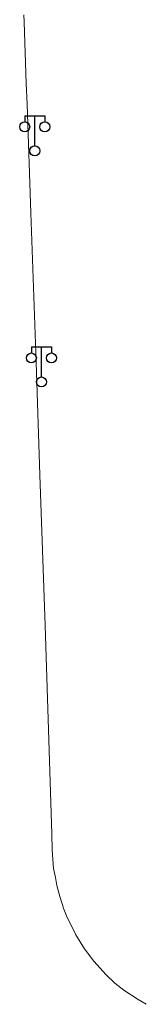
# Model space of a CAD drawing. Extents: x 39527407 to 39530665, y 3786466 to 3790957.
# Tile 27 of 113: x 39528524 to 39528537, y 3787936 to 3788034. Entities that reach past the tile are written whole.
import ezdxf

# ---------------------------------------------------------------- set-up
doc = ezdxf.new("R2010")
doc.units = 0
doc.layers.get('0').update_dxf_attribs({"linetype": 'CONTINUOUS'})
doc.layers.add('DLSS', color=4, linetype='CONTINUOUS')
doc.layers.add('JCDL_JMDD_F', color=231, linetype='CONTINUOUS')

# ---------------------------------------------------------------- blocks, each defined once
blk = doc.blocks.new('3521000')
at = {"color": 0}
for p, q in [((-1, 3.5), (1, 3.5)), ((0, 0.5), (0, 3.5))]:
    blk.add_line(p, q, dxfattribs=at)
at = {"color": 0, "linetype": 'Continuous', "flags": 128}
for points in [[(-1, 3.5), (-1, 2.9)], [(1, 3.5), (1, 2.9)]]:
    blk.add_lwpolyline(points, dxfattribs=at)
at = {"color": 0}
for centre in [(-1, 2.4), (1, 2.4), (0, 0)]:
    blk.add_circle(centre, 0.5, dxfattribs=at)

msp = doc.modelspace()

# ---------------------------------------------------------------- linework, layer by layer
at = {"layer": 'DLSS', "color": 9, "linetype": 'Continuous', "lineweight": 20, "elevation": -38.58}
msp.add_lwpolyline([(39528524.4048, 3788034.54243), (39528524.42982, 3788033.85921), (39528524.50905, 3788031.80125), (39528524.56326, 3788029.74328), (39528524.64249, 3788027.68531), (39528524.72172, 3788025.62734), (39528525.11395, 3788014.78558), (39528525.64009, 3787999.87537), (39528526.0043, 3787988.61906), (39528526.5305, 3787973.55269), (39528527.21061, 3787952.75545), (39528527.22907, 3787951.11176), (39528527.36886, 3787949.28626), (39528527.54515, 3787948.39394), (39528527.68618, 3787947.59556), (39528527.99761, 3787946.49191), (39528528.39719, 3787945.22388), (39528528.65575, 3787944.56638), (39528529.60181, 3787942.66434), (39528530.44005, 3787941.25853), (39528531.39405, 3787940.02262), (39528532.61813, 3787938.67934), (39528533.48781, 3787937.82224), (39528534.39274, 3787937.14127), (39528535.80585, 3787936.19744), (39528536.62699, 3787935.72571)], dxfattribs=at)

# ---------------------------------------------------------------- block references
at = {"layer": 'JCDL_JMDD_F', "color": 9}
for p in [(39528525.486, 3788020.96972, -38.58), (39528526.15199, 3787997.88172, -38.58)]:
    msp.add_blockref('3521000', p, dxfattribs=at)

doc.saveas('drawing.dxf')
